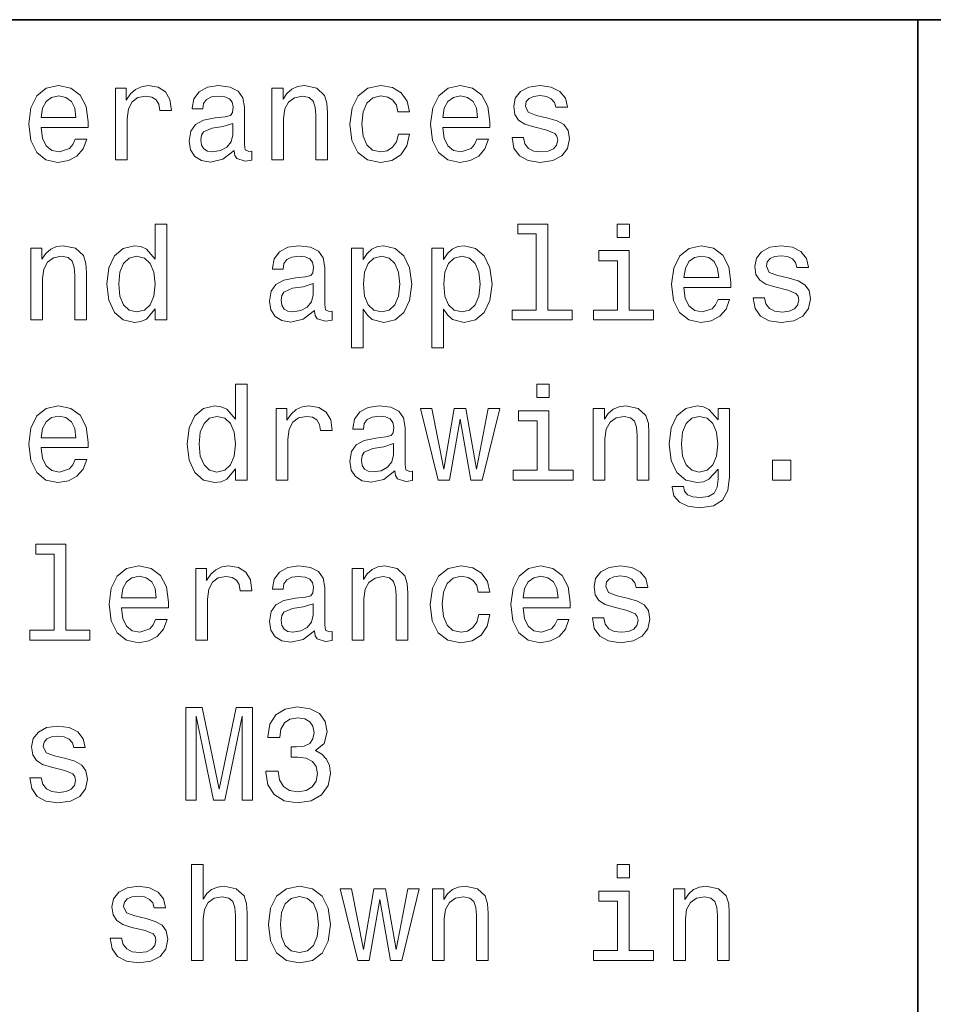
# Model space of a CAD drawing. Extents: x 0 to 594, y 0 to 420.
# Tile 25 of 33: x 444 to 463, y 24 to 45. Entities that reach past the tile are written whole.
import ezdxf

# ---------------------------------------------------------------- set-up
doc = ezdxf.new("R2010")
doc.units = 0

msp = doc.modelspace()

# ---------------------------------------------------------------- linework, layer by layer
at = {"color": 7, "lineweight": 35}
for p, q in [((394, 45), (584, 45)), ((463, 10), (463, 45))]:
    msp.add_line(p, q, dxfattribs=at)
at = {"color": 7, "lineweight": 13}
for points in [[(444.069183, 42.675072), (445.083588, 42.675072), (445.086456, 42.793228), (445.040344, 43.124641), (444.913544, 43.372478), (444.711823, 43.522335), (444.443817, 43.577091), (444.18158, 43.519455), (443.979828, 43.35807), (443.850159, 43.095821), (443.804047, 42.75), (443.84726, 42.395535), (443.976959, 42.136169), (444.175812, 41.974785), (444.435181, 41.920029), (444.659943, 41.957493), (444.844391, 42.055477), (444.979828, 42.211098), (445.057648, 42.418591), (444.806915, 42.418591), (444.755066, 42.303314), (444.680115, 42.216858), (444.466858, 42.147694), (444.302612, 42.179398), (444.17868, 42.280262), (444.097992, 42.444527), (444.069183, 42.666428)], [(445.677246, 41.974785), (445.930847, 41.974785), (445.930847, 42.859512), (445.956787, 43.072769), (446.034607, 43.225506), (446.161377, 43.317726), (446.331421, 43.349426), (446.458221, 43.32925), (446.553314, 43.271614), (446.610962, 43.173634), (446.631134, 43.041069), (446.887634, 43.041069), (446.853027, 43.274498), (446.757935, 43.441643), (446.599426, 43.542507), (446.383301, 43.577091), (446.236328, 43.554035), (446.109528, 43.496399), (445.997131, 43.398415), (445.907776, 43.26585), (445.907776, 43.522335), (445.677246, 43.522335)], [(448.236328, 42.176514), (448.236328, 42.16787), (448.250732, 42.069885), (448.293945, 42.000721), (448.475525, 41.945965), (448.61673, 41.969021), (448.61673, 42.164986), (448.556213, 42.156342), (448.475525, 42.193806), (448.461121, 42.309078), (448.461121, 43.110233), (448.426514, 43.314842), (448.325653, 43.458935), (448.149872, 43.545391), (447.902039, 43.577091), (447.659943, 43.542507), (447.481262, 43.444527), (447.368896, 43.291786), (447.331421, 43.090057), (447.331421, 43.072769), (447.559082, 43.072769), (447.579254, 43.193806), (447.64267, 43.280262), (447.746399, 43.332134), (447.893372, 43.352306), (448.034607, 43.337898), (448.135468, 43.29467), (448.195984, 43.219742), (448.216156, 43.115993), (448.20462, 42.994957), (448.158508, 42.934441), (448.043243, 42.905621), (447.827087, 42.882565), (447.579254, 42.830692), (447.403473, 42.738472), (447.299713, 42.594383), (447.268005, 42.381126), (447.296844, 42.190922), (447.386169, 42.049713), (447.530273, 41.960377), (447.729126, 41.928677), (447.997131, 41.989193)], [(449.05188, 41.974785), (449.305481, 41.974785), (449.305481, 42.868156), (449.331421, 43.072769), (449.415009, 43.222622), (449.544678, 43.314842), (449.71759, 43.349426), (449.855927, 43.320606), (449.942383, 43.242798), (449.985596, 43.113113), (450, 42.940201), (450, 41.974785), (450.253601, 41.974785), (450.253601, 42.992077), (450.242096, 43.196686), (450.190216, 43.366714), (450.020172, 43.522335), (449.755066, 43.577091), (449.608093, 43.556919), (449.484161, 43.502163), (449.377533, 43.409943), (449.293945, 43.286022), (449.293945, 43.522335), (449.05188, 43.522335)], [(451.772339, 43.009369), (452.023071, 43.009369), (451.971191, 43.239914), (451.84729, 43.421471), (451.654175, 43.533863), (451.403473, 43.577091), (451.126801, 43.519455), (450.916443, 43.35807), (450.783875, 43.095821), (450.737762, 42.744236), (450.781006, 42.395535), (450.910675, 42.136169), (451.115295, 41.974785), (451.394836, 41.920029), (451.64267, 41.963257), (451.835754, 42.084293), (451.968323, 42.274498), (452.02594, 42.528099), (451.783875, 42.528099), (451.740662, 42.366714), (451.659943, 42.245678), (451.544678, 42.17075), (451.403473, 42.147694), (451.227661, 42.185158), (451.100891, 42.300434), (451.023071, 42.487755), (450.997131, 42.752884), (451.023071, 43.012249), (451.10376, 43.19957), (451.233429, 43.314842), (451.403473, 43.355186), (451.553314, 43.32925), (451.66571, 43.26297), (451.740662, 43.153458)], [(452.74353, 42.675072), (453.757935, 42.675072), (453.760803, 42.793228), (453.714722, 43.124641), (453.587921, 43.372478), (453.386169, 43.522335), (453.118164, 43.577091), (452.855927, 43.519455), (452.654175, 43.35807), (452.524506, 43.095821), (452.478394, 42.75), (452.521637, 42.395535), (452.651306, 42.136169), (452.850159, 41.974785), (453.109528, 41.920029), (453.33429, 41.957493), (453.518738, 42.055477), (453.654175, 42.211098), (453.731995, 42.418591), (453.481293, 42.418591), (453.429413, 42.303314), (453.354492, 42.216858), (453.141235, 42.147694), (452.976959, 42.179398), (452.853027, 42.280262), (452.772339, 42.444527), (452.74353, 42.666428)], [(455.014435, 42.876801), (454.76947, 42.934441), (454.587921, 43.000721), (454.527405, 43.136169), (454.544678, 43.23127), (454.605194, 43.300434), (454.703186, 43.343662), (454.844391, 43.36095), (454.979828, 43.343662), (455.086456, 43.291786), (455.15564, 43.213978), (455.184448, 43.110233), (455.432281, 43.110233), (455.432281, 43.115993), (455.389069, 43.303314), (455.270905, 43.450291), (455.086456, 43.542507), (454.844391, 43.577091), (454.599426, 43.542507), (454.420776, 43.447407), (454.30838, 43.306198), (454.273804, 43.127522), (454.299713, 42.954613), (454.380432, 42.833576), (454.51297, 42.74712), (454.706055, 42.6866), (454.988495, 42.617435), (455.161407, 42.545391), (455.20752, 42.487755), (455.224792, 42.401299), (455.198853, 42.29467), (455.1297, 42.213978), (455.017303, 42.162106), (454.867432, 42.144814), (454.708954, 42.162106), (454.593689, 42.222622), (454.515869, 42.320606), (454.484161, 42.456055), (454.239197, 42.456055), (454.279541, 42.225506), (454.397705, 42.058357), (454.585022, 41.957493), (454.844391, 41.920029), (455.115295, 41.957493), (455.314148, 42.058357), (455.435181, 42.219742), (455.478394, 42.430115), (455.446686, 42.611671), (455.357361, 42.735592), (455.210388, 42.816284)], [(444.069183, 42.888329), (444.100861, 43.087177), (444.17868, 43.23415), (444.296844, 43.323486), (444.452454, 43.355186), (444.605194, 43.323486), (444.723358, 43.23415), (444.79541, 43.087177), (444.82135, 42.888329)], [(452.74353, 42.888329), (452.775238, 43.087177), (452.853027, 43.23415), (452.971191, 43.323486), (453.126801, 43.355186), (453.279541, 43.323486), (453.397705, 43.23415), (453.469757, 43.087177), (453.495697, 42.888329)], [(448.20752, 42.516571), (448.172913, 42.366714), (448.080688, 42.251442), (447.942383, 42.176514), (447.772339, 42.150578), (447.662842, 42.164986), (447.585022, 42.211098), (447.536041, 42.291786), (447.521637, 42.404179), (447.533142, 42.505043), (447.579254, 42.577091), (447.763702, 42.657784), (447.997131, 42.692364), (448.20752, 42.761528)], [(446.533142, 38.758648), (446.533142, 38.519455), (446.786743, 38.519455), (446.786743, 40.588619), (446.536041, 40.588619), (446.536041, 39.830692), (446.342957, 40.049713), (446.224792, 40.101589), (446.089355, 40.121761), (445.844391, 40.064125), (445.654175, 39.90274), (445.530273, 39.643375), (445.48703, 39.29467), (445.530273, 38.945969), (445.654175, 38.68372), (445.844391, 38.519455), (446.089355, 38.464699), (446.224792, 38.484875), (446.345825, 38.536747)], [(454.760803, 40.375362), (454.760803, 38.732712), (454.239197, 38.732712), (454.239197, 38.519455), (455.533142, 38.519455), (455.533142, 38.732712), (455.014435, 38.732712), (455.014435, 40.588619), (454.363129, 40.588619), (454.363129, 40.375362)], [(456.775238, 40.588619), (456.507202, 40.588619), (456.507202, 40.300434), (456.775238, 40.300434)], [(443.84726, 38.519455), (444.100861, 38.519455), (444.100861, 39.412827), (444.126801, 39.617439), (444.210388, 39.767292), (444.340057, 39.859512), (444.51297, 39.894096), (444.651306, 39.865276), (444.737762, 39.787468), (444.781006, 39.657784), (444.79541, 39.484871), (444.79541, 38.519455), (445.049011, 38.519455), (445.049011, 39.536747), (445.037476, 39.741356), (444.985596, 39.911385), (444.815582, 40.067005), (444.550446, 40.121761), (444.403473, 40.101589), (444.279541, 40.046833), (444.172913, 39.954613), (444.089355, 39.830692), (444.089355, 40.067005), (443.84726, 40.067005)], [(449.971191, 38.721184), (449.971191, 38.71254), (449.985596, 38.614555), (450.028839, 38.545391), (450.210388, 38.490635), (450.351593, 38.513691), (450.351593, 38.709656), (450.291077, 38.701012), (450.210388, 38.738476), (450.195984, 38.853748), (450.195984, 39.654903), (450.161377, 39.859512), (450.060516, 40.003605), (449.884735, 40.090061), (449.636902, 40.121761), (449.394836, 40.087177), (449.216156, 39.989197), (449.10376, 39.836456), (449.066284, 39.634727), (449.066284, 39.617439), (449.293945, 39.617439), (449.314148, 39.738476), (449.377533, 39.824932), (449.481262, 39.876804), (449.628265, 39.896976), (449.76947, 39.882568), (449.870331, 39.83934), (449.930847, 39.764412), (449.951019, 39.660664), (449.939484, 39.539627), (449.893372, 39.479111), (449.778107, 39.450291), (449.561981, 39.427235), (449.314148, 39.375362), (449.138336, 39.283142), (449.034607, 39.139053), (449.002899, 38.925797), (449.031708, 38.735592), (449.121033, 38.594383), (449.265137, 38.505047), (449.463989, 38.473347), (449.731995, 38.533863)], [(451.02594, 39.827812), (451.02594, 40.067005), (450.772339, 40.067005), (450.772339, 37.920033), (451.02594, 37.920033), (451.02594, 38.755768), (451.115295, 38.620319), (451.216156, 38.530983), (451.469757, 38.464699), (451.711823, 38.519455), (451.902039, 38.68372), (452.02594, 38.943085), (452.072052, 39.29467), (452.02594, 39.643375), (451.902039, 39.90274), (451.711823, 40.064125), (451.469757, 40.121761), (451.331421, 40.104469), (451.213257, 40.049713), (451.112396, 39.957497)], [(452.760803, 39.827812), (452.760803, 40.067005), (452.507202, 40.067005), (452.507202, 37.920033), (452.760803, 37.920033), (452.760803, 38.755768), (452.850159, 38.620319), (452.951019, 38.530983), (453.20462, 38.464699), (453.446686, 38.519455), (453.636902, 38.68372), (453.760803, 38.943085), (453.806915, 39.29467), (453.760803, 39.643375), (453.636902, 39.90274), (453.446686, 40.064125), (453.20462, 40.121761), (453.066284, 40.104469), (452.948151, 40.049713), (452.84729, 39.957497)], [(456.766571, 38.732712), (456.766571, 40.015133), (456.115295, 40.015133), (456.115295, 39.798992), (456.51297, 39.798992), (456.51297, 38.732712), (455.994263, 38.732712), (455.994263, 38.519455), (457.291077, 38.519455), (457.291077, 38.732712)], [(457.948151, 39.219742), (458.962555, 39.219742), (458.965424, 39.337898), (458.919312, 39.669312), (458.792511, 39.917149), (458.59079, 40.067005), (458.322784, 40.121761), (458.060547, 40.064125), (457.858795, 39.90274), (457.729126, 39.640491), (457.683014, 39.29467), (457.726227, 38.940205), (457.855927, 38.68084), (458.054779, 38.519455), (458.314148, 38.464699), (458.53891, 38.502163), (458.723358, 38.600147), (458.858795, 38.755768), (458.936615, 38.963261), (458.685883, 38.963261), (458.634033, 38.847984), (458.559082, 38.761528), (458.345825, 38.692364), (458.18158, 38.724068), (458.057648, 38.824932), (457.976959, 38.989197), (457.948151, 39.211098)], [(460.219025, 39.421471), (459.97406, 39.479111), (459.792511, 39.545391), (459.731995, 39.68084), (459.749298, 39.77594), (459.809814, 39.845104), (459.907806, 39.888332), (460.049011, 39.905621), (460.184448, 39.888332), (460.291077, 39.836456), (460.360229, 39.758648), (460.389069, 39.654903), (460.636902, 39.654903), (460.636902, 39.660664), (460.593689, 39.847984), (460.475525, 39.994961), (460.291077, 40.087177), (460.049011, 40.121761), (459.804047, 40.087177), (459.625366, 39.992077), (459.513, 39.850868), (459.478394, 39.672192), (459.504333, 39.499283), (459.585022, 39.378246), (459.71759, 39.29179), (459.910675, 39.23127), (460.193115, 39.162106), (460.365997, 39.090061), (460.412109, 39.032425), (460.429413, 38.945969), (460.403473, 38.83934), (460.33429, 38.758648), (460.221924, 38.706776), (460.072052, 38.689484), (459.913574, 38.706776), (459.798279, 38.767292), (459.720459, 38.865276), (459.688782, 39.000725), (459.443817, 39.000725), (459.484161, 38.770176), (459.602325, 38.603027), (459.789642, 38.502163), (460.049011, 38.464699), (460.319885, 38.502163), (460.518738, 38.603027), (460.639771, 38.764412), (460.683014, 38.974785), (460.651306, 39.156342), (460.561981, 39.280262), (460.415009, 39.360954)], [(446.132568, 39.894096), (446.299713, 39.853748), (446.426514, 39.741356), (446.501465, 39.554039), (446.530273, 39.29467), (446.501465, 39.032425), (446.426514, 38.845104), (446.299713, 38.729828), (446.132568, 38.692364), (445.97406, 38.729828), (445.853027, 38.845104), (445.772339, 39.035305), (445.746399, 39.29467), (445.772339, 39.551155), (445.853027, 39.738476), (445.97406, 39.853748)], [(451.426514, 38.692364), (451.2565, 38.729828), (451.132568, 38.845104), (451.054779, 39.032425), (451.028839, 39.29467), (451.054779, 39.554039), (451.132568, 39.741356), (451.2565, 39.853748), (451.426514, 39.894096), (451.582153, 39.853748), (451.706055, 39.738476), (451.783875, 39.551155), (451.812683, 39.29467), (451.783875, 39.035305), (451.706055, 38.845104), (451.582153, 38.729828)], [(453.161407, 38.692364), (452.991364, 38.729828), (452.867432, 38.845104), (452.789642, 39.032425), (452.763702, 39.29467), (452.789642, 39.554039), (452.867432, 39.741356), (452.991364, 39.853748), (453.161407, 39.894096), (453.317017, 39.853748), (453.440918, 39.738476), (453.518738, 39.551155), (453.547546, 39.29467), (453.518738, 39.035305), (453.440918, 38.845104), (453.317017, 38.729828)], [(457.948151, 39.432999), (457.979828, 39.631847), (458.057648, 39.77882), (458.175812, 39.868156), (458.331421, 39.899857), (458.484161, 39.868156), (458.602325, 39.77882), (458.674377, 39.631847), (458.700317, 39.432999)], [(449.942383, 39.061241), (449.907776, 38.911385), (449.815582, 38.796112), (449.677246, 38.721184), (449.507202, 38.695248), (449.397705, 38.709656), (449.319885, 38.755768), (449.270905, 38.836456), (449.2565, 38.948849), (449.268005, 39.049713), (449.314148, 39.121761), (449.498566, 39.202454), (449.731995, 39.237034), (449.942383, 39.306198)], [(448.268005, 35.303314), (448.268005, 35.064121), (448.521637, 35.064121), (448.521637, 37.133286), (448.270905, 37.133286), (448.270905, 36.375359), (448.07782, 36.594379), (447.959656, 36.646255), (447.824219, 36.666428), (447.579254, 36.608791), (447.389069, 36.447407), (447.265137, 36.188042), (447.221924, 35.839336), (447.265137, 35.490635), (447.389069, 35.228386), (447.579254, 35.064121), (447.824219, 35.009365), (447.959656, 35.029541), (448.080688, 35.081413)], [(455.040344, 37.133286), (454.772339, 37.133286), (454.772339, 36.8451), (455.040344, 36.8451)], [(444.069183, 35.764408), (445.083588, 35.764408), (445.086456, 35.882565), (445.040344, 36.213978), (444.913544, 36.461815), (444.711823, 36.611671), (444.443817, 36.666428), (444.18158, 36.608791), (443.979828, 36.447407), (443.850159, 36.185158), (443.804047, 35.839336), (443.84726, 35.484871), (443.976959, 35.225506), (444.175812, 35.064121), (444.435181, 35.009365), (444.659943, 35.046829), (444.844391, 35.144814), (444.979828, 35.300434), (445.057648, 35.507927), (444.806915, 35.507927), (444.755066, 35.392651), (444.680115, 35.306194), (444.466858, 35.23703), (444.302612, 35.268734), (444.17868, 35.369598), (444.097992, 35.533863), (444.069183, 35.755764)], [(449.146973, 35.064121), (449.400574, 35.064121), (449.400574, 35.948849), (449.426514, 36.162106), (449.504333, 36.314842), (449.631134, 36.407063), (449.801147, 36.438763), (449.927979, 36.418587), (450.023071, 36.36095), (450.080688, 36.26297), (450.100891, 36.130405), (450.357361, 36.130405), (450.322784, 36.363834), (450.227661, 36.530979), (450.069183, 36.631844), (449.853027, 36.666428), (449.706055, 36.643372), (449.579254, 36.585735), (449.466858, 36.487751), (449.377533, 36.355186), (449.377533, 36.611671), (449.146973, 36.611671)], [(451.706055, 35.26585), (451.706055, 35.257206), (451.720459, 35.159222), (451.763702, 35.090057), (451.945251, 35.035301), (452.086456, 35.058357), (452.086456, 35.254322), (452.02594, 35.245678), (451.945251, 35.283142), (451.930847, 35.398415), (451.930847, 36.19957), (451.896271, 36.404179), (451.79541, 36.548271), (451.619598, 36.634727), (451.371765, 36.666428), (451.1297, 36.631844), (450.951019, 36.533863), (450.838623, 36.381123), (450.801147, 36.179394), (450.801147, 36.162106), (451.028839, 36.162106), (451.049011, 36.283142), (451.112396, 36.369598), (451.216156, 36.421471), (451.363129, 36.441643), (451.504333, 36.427235), (451.605194, 36.384007), (451.66571, 36.309078), (451.685883, 36.20533), (451.674377, 36.084293), (451.628265, 36.023777), (451.51297, 35.994957), (451.296844, 35.971901), (451.049011, 35.920029), (450.873199, 35.827808), (450.76947, 35.68372), (450.737762, 35.470463), (450.766571, 35.280258), (450.855927, 35.13905), (451, 35.049713), (451.198853, 35.018013), (451.466858, 35.078529)], [(452.887634, 35.064121), (453.118164, 36.378242), (453.348724, 35.064121), (453.59079, 35.064121), (453.971191, 36.611671), (453.726227, 36.611671), (453.469757, 35.29755), (453.242096, 36.611671), (452.991364, 36.611671), (452.763702, 35.29755), (452.507202, 36.611671), (452.265137, 36.611671), (452.645538, 35.064121)], [(455.031708, 35.277378), (455.031708, 36.559799), (454.380432, 36.559799), (454.380432, 36.343658), (454.778107, 36.343658), (454.778107, 35.277378), (454.259369, 35.277378), (454.259369, 35.064121), (455.556213, 35.064121), (455.556213, 35.277378)], [(455.991364, 35.064121), (456.244965, 35.064121), (456.244965, 35.957493), (456.270905, 36.162106), (456.354492, 36.311958), (456.484161, 36.404179), (456.657074, 36.438763), (456.79541, 36.409943), (456.881866, 36.332134), (456.925079, 36.20245), (456.939484, 36.029541), (456.939484, 35.064121), (457.193085, 35.064121), (457.193085, 36.081413), (457.18158, 36.286022), (457.1297, 36.456051), (456.959656, 36.611671), (456.69455, 36.666428), (456.547546, 36.646255), (456.423645, 36.591499), (456.317017, 36.499279), (456.233459, 36.375359), (456.233459, 36.611671), (455.991364, 36.611671)], [(458.930847, 35.133286), (458.930847, 36.611671), (458.688782, 36.611671), (458.688782, 36.36095), (458.489929, 36.588615), (458.368896, 36.646255), (458.233459, 36.666428), (457.988495, 36.608791), (457.798279, 36.447407), (457.674377, 36.188042), (457.631134, 35.839336), (457.674377, 35.487751), (457.798279, 35.228386), (457.988495, 35.064121), (458.233459, 35.009365), (458.371765, 35.029541), (458.487061, 35.081413), (458.688782, 35.300434), (458.688782, 35.081413), (458.66571, 34.908501), (458.602325, 34.784584), (458.481293, 34.712536), (458.299713, 34.6866), (458.141235, 34.703892), (458.028839, 34.74712), (457.962555, 34.822048), (457.942383, 34.922913), (457.697418, 34.922913), (457.697418, 34.911385), (457.734894, 34.726944), (457.850159, 34.588615), (458.034607, 34.499279), (458.285309, 34.467579), (458.585022, 34.510807), (458.783875, 34.631844), (458.896271, 34.84222)], [(444.069183, 35.977665), (444.100861, 36.176514), (444.17868, 36.323486), (444.296844, 36.412823), (444.452454, 36.444523), (444.605194, 36.412823), (444.723358, 36.323486), (444.79541, 36.176514), (444.82135, 35.977665)], [(447.867432, 36.438763), (448.034607, 36.398415), (448.161377, 36.286022), (448.236328, 36.098701), (448.265137, 35.839336), (448.236328, 35.577091), (448.161377, 35.389771), (448.034607, 35.274494), (447.867432, 35.23703), (447.708954, 35.274494), (447.587891, 35.389771), (447.507202, 35.579971), (447.481262, 35.839336), (447.507202, 36.095821), (447.587891, 36.283142), (447.708954, 36.398415)], [(457.893372, 35.839336), (457.919312, 36.095821), (457.997131, 36.286022), (458.118164, 36.398415), (458.279541, 36.438763), (458.449585, 36.398415), (458.576385, 36.286022), (458.654205, 36.095821), (458.683014, 35.839336), (458.654205, 35.577091), (458.576385, 35.389771), (458.449585, 35.274494), (458.279541, 35.23703), (458.118164, 35.274494), (457.997131, 35.389771), (457.919312, 35.579971)], [(451.677246, 35.605907), (451.64267, 35.456051), (451.550446, 35.340778), (451.412109, 35.26585), (451.242096, 35.239914), (451.132568, 35.254322), (451.054779, 35.300434), (451.005768, 35.381123), (450.991364, 35.493515), (451.002899, 35.594379), (451.049011, 35.666428), (451.233429, 35.74712), (451.466858, 35.7817), (451.677246, 35.850864)], [(459.858795, 35.064121), (460.2565, 35.064121), (460.2565, 35.493515), (459.858795, 35.493515)], [(444.351593, 33.464699), (444.351593, 31.822048), (443.829987, 31.822048), (443.829987, 31.608791), (445.123932, 31.608791), (445.123932, 31.822048), (444.605194, 31.822048), (444.605194, 33.677956), (443.953888, 33.677956), (443.953888, 33.464699)], [(445.804047, 32.309078), (446.818451, 32.309078), (446.82135, 32.427235), (446.775238, 32.758648), (446.648438, 33.006485), (446.446686, 33.156342), (446.17868, 33.211098), (445.916443, 33.153461), (445.714722, 32.992077), (445.585022, 32.729828), (445.53891, 32.384007), (445.582153, 32.029541), (445.711823, 31.770174), (445.910675, 31.608791), (446.170044, 31.554037), (446.394836, 31.591501), (446.579254, 31.689484), (446.714722, 31.845102), (446.792511, 32.052597), (446.541809, 32.052597), (446.489929, 31.937321), (446.414978, 31.850866), (446.201752, 31.781702), (446.037476, 31.813402), (445.913544, 31.914267), (445.832855, 32.078533), (445.804047, 32.300434)], [(447.412109, 31.608791), (447.66571, 31.608791), (447.66571, 32.493519), (447.69165, 32.706776), (447.76947, 32.859512), (447.896271, 32.951733), (448.066284, 32.983433), (448.193085, 32.963257), (448.288208, 32.905621), (448.345825, 32.80764), (448.365997, 32.675076), (448.622498, 32.675076), (448.587891, 32.908504), (448.492798, 33.075649), (448.33429, 33.176514), (448.118164, 33.211098), (447.971191, 33.188042), (447.844391, 33.130405), (447.731995, 33.032421), (447.64267, 32.899857), (447.64267, 33.156342), (447.412109, 33.156342)], [(449.971191, 31.81052), (449.971191, 31.801874), (449.985596, 31.703892), (450.028839, 31.634727), (450.210388, 31.579973), (450.351593, 31.603027), (450.351593, 31.798992), (450.291077, 31.790348), (450.210388, 31.827812), (450.195984, 31.943085), (450.195984, 32.74424), (450.161377, 32.948849), (450.060516, 33.092941), (449.884735, 33.179398), (449.636902, 33.211098), (449.394836, 33.176514), (449.216156, 33.078533), (449.10376, 32.925793), (449.066284, 32.724064), (449.066284, 32.706776), (449.293945, 32.706776), (449.314148, 32.827812), (449.377533, 32.914268), (449.481262, 32.966141), (449.628265, 32.986313), (449.76947, 32.971905), (449.870331, 32.928677), (449.930847, 32.853748), (449.951019, 32.75), (449.939484, 32.628963), (449.893372, 32.568447), (449.778107, 32.539627), (449.561981, 32.516571), (449.314148, 32.464699), (449.138336, 32.372478), (449.034607, 32.22839), (449.002899, 32.015133), (449.031708, 31.82493), (449.121033, 31.68372), (449.265137, 31.594381), (449.463989, 31.562681), (449.731995, 31.623201)], [(450.786743, 31.608791), (451.040344, 31.608791), (451.040344, 32.502163), (451.066284, 32.706776), (451.149872, 32.856628), (451.279541, 32.948849), (451.452454, 32.983433), (451.59079, 32.954613), (451.677246, 32.876804), (451.720459, 32.74712), (451.734894, 32.574211), (451.734894, 31.608791), (451.988495, 31.608791), (451.988495, 32.626083), (451.976959, 32.830692), (451.925079, 33.000721), (451.755066, 33.156342), (451.489929, 33.211098), (451.342957, 33.190926), (451.219025, 33.136169), (451.112396, 33.043949), (451.028839, 32.920029), (451.028839, 33.156342), (450.786743, 33.156342)], [(453.507202, 32.643372), (453.757935, 32.643372), (453.706055, 32.87392), (453.582153, 33.055477), (453.389069, 33.16787), (453.138336, 33.211098), (452.861694, 33.153461), (452.651306, 32.992077), (452.518738, 32.729828), (452.472626, 32.378242), (452.515869, 32.029541), (452.645538, 31.770174), (452.850159, 31.608791), (453.1297, 31.554037), (453.377533, 31.597263), (453.570618, 31.718302), (453.703186, 31.908503), (453.760803, 32.162106), (453.518738, 32.162106), (453.475525, 32.000721), (453.394836, 31.879684), (453.279541, 31.804756), (453.138336, 31.781702), (452.962555, 31.819166), (452.835754, 31.934441), (452.757935, 32.121761), (452.731995, 32.38689), (452.757935, 32.646255), (452.838623, 32.833576), (452.968323, 32.948849), (453.138336, 32.989193), (453.288208, 32.963257), (453.400574, 32.896976), (453.475525, 32.787464)], [(454.478394, 32.309078), (455.492798, 32.309078), (455.495697, 32.427235), (455.449585, 32.758648), (455.322784, 33.006485), (455.121063, 33.156342), (454.853027, 33.211098), (454.59079, 33.153461), (454.389069, 32.992077), (454.259369, 32.729828), (454.213257, 32.384007), (454.2565, 32.029541), (454.386169, 31.770174), (454.585022, 31.608791), (454.844391, 31.554037), (455.069183, 31.591501), (455.253601, 31.689484), (455.389069, 31.845102), (455.466858, 32.052597), (455.216156, 32.052597), (455.164276, 31.937321), (455.089355, 31.850866), (454.876099, 31.781702), (454.711823, 31.813402), (454.587921, 31.914267), (454.507202, 32.078533), (454.478394, 32.300434)], [(456.749298, 32.510807), (456.504333, 32.568447), (456.322784, 32.634727), (456.262268, 32.770176), (456.279541, 32.865276), (456.340088, 32.934441), (456.438049, 32.977669), (456.579254, 32.994957), (456.714722, 32.977669), (456.82135, 32.925793), (456.890503, 32.847984), (456.919312, 32.74424), (457.167175, 32.74424), (457.167175, 32.75), (457.123932, 32.937321), (457.005768, 33.084297), (456.82135, 33.176514), (456.579254, 33.211098), (456.33432, 33.176514), (456.15564, 33.081413), (456.043243, 32.940205), (456.008667, 32.761528), (456.034607, 32.588619), (456.115295, 32.467583), (456.247864, 32.381126), (456.440948, 32.320606), (456.723358, 32.251442), (456.896271, 32.179398), (456.942383, 32.121761), (456.959656, 32.035305), (456.933716, 31.928677), (456.864563, 31.847984), (456.752167, 31.796112), (456.602325, 31.77882), (456.443817, 31.796112), (456.328552, 31.85663), (456.250732, 31.954613), (456.219025, 32.090061), (455.97406, 32.090061), (456.014435, 31.859512), (456.132568, 31.692366), (456.319885, 31.591501), (456.579254, 31.554037), (456.850159, 31.591501), (457.049011, 31.692366), (457.170044, 31.853748), (457.213257, 32.064121), (457.18158, 32.245678), (457.092224, 32.369598), (456.945251, 32.450291)], [(445.804047, 32.522335), (445.835754, 32.721184), (445.913544, 32.868156), (446.031708, 32.957493), (446.187317, 32.989193), (446.340057, 32.957493), (446.458221, 32.868156), (446.530273, 32.721184), (446.556213, 32.522335)], [(454.478394, 32.522335), (454.510101, 32.721184), (454.587921, 32.868156), (454.706055, 32.957493), (454.861694, 32.989193), (455.014435, 32.957493), (455.132568, 32.868156), (455.20462, 32.721184), (455.23056, 32.522335)], [(449.942383, 32.150578), (449.907776, 32.000721), (449.815582, 31.885448), (449.677246, 31.81052), (449.507202, 31.784584), (449.397705, 31.798992), (449.319885, 31.845102), (449.270905, 31.925795), (449.2565, 32.038185), (449.268005, 32.13905), (449.314148, 32.211098), (449.498566, 32.29179), (449.731995, 32.32637), (449.942383, 32.395535)], [(447.193085, 28.15346), (447.415009, 28.15346), (447.415009, 29.969021), (447.789642, 28.15346), (448.037476, 28.15346), (448.409241, 29.969021), (448.409241, 28.15346), (448.634003, 28.15346), (448.634003, 30.15346), (448.28244, 30.15346), (447.913544, 28.389771), (447.547546, 30.15346), (447.193085, 30.15346)], [(448.922211, 28.781702), (448.922211, 28.761528), (448.968323, 28.484871), (449.10376, 28.277378), (449.317017, 28.144814), (449.599426, 28.095823), (449.899139, 28.144814), (450.123932, 28.271616), (450.268005, 28.473345), (450.319885, 28.73271), (450.296844, 28.902739), (450.233429, 29.041067), (450.1297, 29.147696), (449.991364, 29.225506), (450.17868, 29.381124), (450.244965, 29.628963), (450.201752, 29.853748), (450.07782, 30.023777), (449.876099, 30.130405), (449.599426, 30.16787), (449.340057, 30.121759), (449.141235, 29.994959), (449.011536, 29.793228), (448.968323, 29.525217), (448.968323, 29.505045), (449.224792, 29.505045), (449.247864, 29.689482), (449.322784, 29.822048), (449.443817, 29.902739), (449.613831, 29.931557), (449.763702, 29.908503), (449.873199, 29.847984), (449.939484, 29.750002), (449.965424, 29.617435), (449.939484, 29.476227), (449.870331, 29.381124), (449.749298, 29.323488), (449.585022, 29.306198), (449.472626, 29.309078), (449.472626, 29.081413), (449.613831, 29.087177), (449.79541, 29.061241), (449.930847, 28.992077), (450.011536, 28.879684), (450.040344, 28.73271), (450.008667, 28.565563), (449.925079, 28.441645), (449.792511, 28.363834), (449.61673, 28.337898), (449.435181, 28.366716), (449.302612, 28.453171), (449.219025, 28.591499), (449.187317, 28.781702)], [(444.605194, 29.055477), (444.360229, 29.113113), (444.17868, 29.179396), (444.118164, 29.314842), (444.135468, 29.409945), (444.195984, 29.479109), (444.293945, 29.522335), (444.435181, 29.539627), (444.570618, 29.522335), (444.677246, 29.470463), (444.746399, 29.392653), (444.775238, 29.288906), (445.023071, 29.288906), (445.023071, 29.29467), (444.979828, 29.481989), (444.861694, 29.628963), (444.677246, 29.721184), (444.435181, 29.755764), (444.190216, 29.721184), (444.011536, 29.626081), (443.899139, 29.484871), (443.864563, 29.306198), (443.890503, 29.133287), (443.971191, 29.012249), (444.10376, 28.925795), (444.296844, 28.865274), (444.579254, 28.79611), (444.752167, 28.724064), (444.798279, 28.666428), (444.815582, 28.579973), (444.789642, 28.473345), (444.720459, 28.392653), (444.608093, 28.34078), (444.458221, 28.323488), (444.299713, 28.34078), (444.184448, 28.401299), (444.106628, 28.499281), (444.074951, 28.634727), (443.829987, 28.634727), (443.870331, 28.404181), (443.988495, 28.237034), (444.175812, 28.136169), (444.435181, 28.098705), (444.706055, 28.136169), (444.904907, 28.237034), (445.02594, 28.398417), (445.069183, 28.608791), (445.037476, 28.790348), (444.94812, 28.914267), (444.801147, 28.994959)], [(447.317017, 24.698128), (447.570618, 24.698128), (447.570618, 25.591499), (447.596558, 25.79611), (447.680115, 25.945967), (447.809814, 26.038185), (447.982727, 26.072767), (448.121033, 26.043949), (448.20752, 25.966139), (448.250732, 25.836456), (448.265137, 25.663546), (448.265137, 24.698128), (448.518738, 24.698128), (448.518738, 25.71542), (448.507202, 25.920031), (448.455353, 26.090059), (448.285309, 26.245678), (448.020172, 26.300434), (447.876099, 26.28026), (447.752167, 26.225506), (447.648438, 26.13905), (447.570618, 26.020895), (447.570618, 26.767292), (447.317017, 26.767292)], [(456.775238, 26.767292), (456.507202, 26.767292), (456.507202, 26.479107), (456.775238, 26.479107)], [(446.340057, 25.600145), (446.095123, 25.657782), (445.913544, 25.724064), (445.853027, 25.85951), (445.870331, 25.954613), (445.930847, 26.023777), (446.028839, 26.067003), (446.170044, 26.084295), (446.305481, 26.067003), (446.412109, 26.015131), (446.481262, 25.937321), (446.510101, 25.833574), (446.757935, 25.833574), (446.757935, 25.839338), (446.714722, 26.026657), (446.596558, 26.173632), (446.412109, 26.26585), (446.170044, 26.300434), (445.925079, 26.26585), (445.746399, 26.17075), (445.634003, 26.029539), (445.599426, 25.850866), (445.625366, 25.677956), (445.706055, 25.556917), (445.838623, 25.470463), (446.031708, 25.409943), (446.314117, 25.340778), (446.48703, 25.268732), (446.533142, 25.211096), (446.550446, 25.124641), (446.524506, 25.018013), (446.455353, 24.937321), (446.342957, 24.885448), (446.193085, 24.868156), (446.034607, 24.885448), (445.919312, 24.945967), (445.841492, 25.043949), (445.809814, 25.179396), (445.56485, 25.179396), (445.605194, 24.948849), (445.723358, 24.781702), (445.910675, 24.680838), (446.170044, 24.643373), (446.440918, 24.680838), (446.639771, 24.781702), (446.760803, 24.943085), (446.804047, 25.15346), (446.772339, 25.335016), (446.683014, 25.458935), (446.536041, 25.539627)], [(448.976959, 25.470463), (449.023071, 25.118877), (449.15564, 24.85951), (449.365997, 24.698128), (449.648438, 24.643373), (449.927979, 24.698128), (450.138336, 24.856628), (450.270905, 25.115995), (450.319885, 25.470463), (450.270905, 25.822046), (450.138336, 26.084295), (449.927979, 26.242796), (449.648438, 26.300434), (449.365997, 26.242796), (449.15564, 26.081413), (449.023071, 25.822046)], [(451.15274, 24.698128), (451.383301, 26.012249), (451.613831, 24.698128), (451.855927, 24.698128), (452.236328, 26.245678), (451.991364, 26.245678), (451.734894, 24.931557), (451.507202, 26.245678), (451.2565, 26.245678), (451.028839, 24.931557), (450.772339, 26.245678), (450.530273, 26.245678), (450.910675, 24.698128)], [(452.521637, 24.698128), (452.775238, 24.698128), (452.775238, 25.591499), (452.801178, 25.79611), (452.884735, 25.945967), (453.014404, 26.038185), (453.187317, 26.072767), (453.325653, 26.043949), (453.412109, 25.966139), (453.455353, 25.836456), (453.469757, 25.663546), (453.469757, 24.698128), (453.723358, 24.698128), (453.723358, 25.71542), (453.711823, 25.920031), (453.659943, 26.090059), (453.489929, 26.245678), (453.224792, 26.300434), (453.07782, 26.28026), (452.953918, 26.225506), (452.84729, 26.133286), (452.763702, 26.009367), (452.763702, 26.245678), (452.521637, 26.245678)], [(456.766571, 24.911385), (456.766571, 26.193806), (456.115295, 26.193806), (456.115295, 25.977667), (456.51297, 25.977667), (456.51297, 24.911385), (455.994263, 24.911385), (455.994263, 24.698128), (457.291077, 24.698128), (457.291077, 24.911385)], [(457.726227, 24.698128), (457.979828, 24.698128), (457.979828, 25.591499), (458.005768, 25.79611), (458.089355, 25.945967), (458.219025, 26.038185), (458.391937, 26.072767), (458.530273, 26.043949), (458.61673, 25.966139), (458.659973, 25.836456), (458.674377, 25.663546), (458.674377, 24.698128), (458.927979, 24.698128), (458.927979, 25.71542), (458.916443, 25.920031), (458.864563, 26.090059), (458.69455, 26.245678), (458.429413, 26.300434), (458.28244, 26.28026), (458.158508, 26.225506), (458.05188, 26.133286), (457.968323, 26.009367), (457.968323, 26.245678), (457.726227, 26.245678)], [(449.236328, 25.473343), (449.262268, 25.73271), (449.342957, 25.920031), (449.472626, 26.035303), (449.648438, 26.075649), (449.82135, 26.035303), (449.951019, 25.922911), (450.031708, 25.73271), (450.060516, 25.473343), (450.031708, 25.211096), (449.951019, 25.020895), (449.82135, 24.905621), (449.648438, 24.868156), (449.472626, 24.905621), (449.342957, 25.020895), (449.262268, 25.211096)]]:
    msp.add_lwpolyline(points, close=True, dxfattribs=at)

doc.saveas('drawing.dxf')
